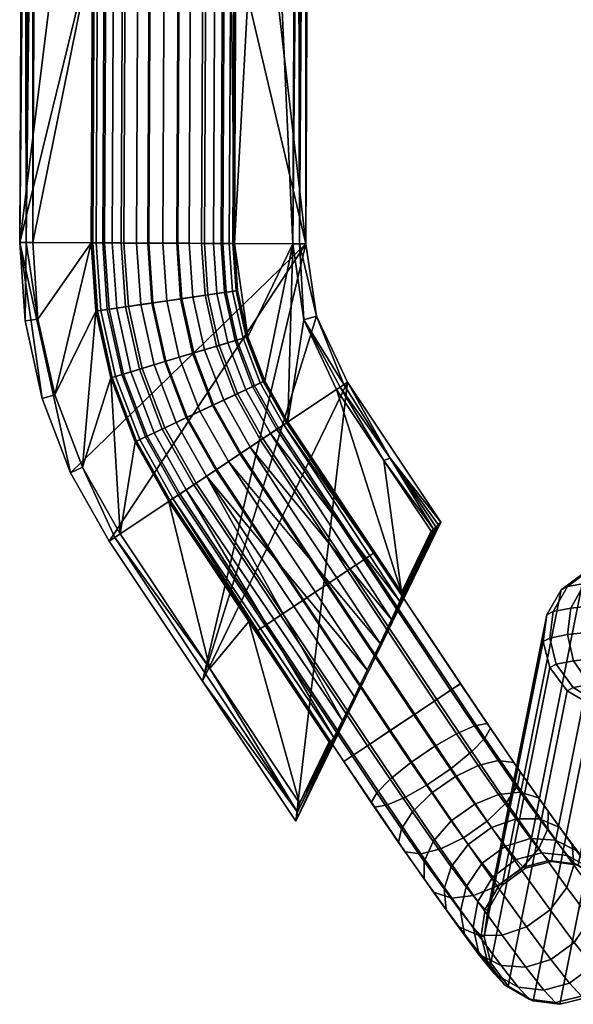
# Model space of a CAD drawing. Header units: millimetres. Extents: x -269 to 269, y -237 to 297.
# Tile 1 of 256: x -269 to -226, y -225 to -150. Entities that reach past the tile are written whole.
import ezdxf

# ---------------------------------------------------------------- set-up
doc = ezdxf.new("R2010")
doc.units = ezdxf.units.MM
doc.layers.add('nozky', color=250, linetype='Continuous')
doc.layers.add('podnoz', color=7, linetype='Continuous')

msp = doc.modelspace()

# ---------------------------------------------------------------- meshes
at = {"layer": 'nozky'}
mesh = msp.add_polyface(dxfattribs=at)
corners = [(-252.667, -121.518, 8.897), (-253.858, -121.414, 7.113), (-253.964, -144.092, 7.111), (-255.642, -121.339, 5.919), (-252.739, -144.097, 8.975), (-252.25, -121.637, 11), (-252.251, -121.831, 14.5), (-252.353, -144.099, 14.872), (-252.252, -122.026, 18), (-255.829, -144.083, 5.886), (-259.855, -121.32, 5.919), (-261.64, -121.378, 7.113), (-261.742, -144.056, 7.111), (-262.831, -121.471, 8.897), (-259.878, -144.064, 5.886), (-257.749, -121.306, 5.5), (-263.25, -121.586, 11), (-262.967, -144.05, 8.975), (-263.251, -121.781, 14.5), (-263.353, -144.049, 11), (-263.353, -144.049, 18), (-263.252, -121.975, 18), (-263.247, -120.975), (-268.958, -166.791), (-268.747, -120.95), (-257.747, -121.001), (-246.747, -121.051), (-246.958, -166.892), (-252.247, -121.026), (-246.958, -166.892), (-246.747, -121.051), (-246.948, -121.25, 3.6), (-247.35, -121.648, 10.8), (-247.458, -166.89, 9), (-247.149, -121.449, 7.2), (-268.15, -121.553, 10.8), (-268.458, -166.793, 9), (-267.951, -121.754, 14.4), (-268.349, -121.352, 7.2), (-268.548, -121.151, 3.6), (-268.747, -120.95), (-268.958, -166.791), (-247.551, -121.847, 14.4), (-250.002, -122.036, 18), (-247.752, -122.047, 18), (-252.251, -121.831, 14.5), (-252.252, -122.026, 18), (-252.25, -121.637, 11), (-247.35, -121.648, 10.8), (-252.667, -121.518, 8.897), (-267.951, -121.754, 14.4), (-263.252, -121.975, 18), (-263.251, -121.781, 14.5), (-267.752, -121.955, 18), (-263.25, -121.586, 11), (-268.15, -121.553, 10.8), (-262.831, -121.471, 8.897), (-268.349, -121.352, 7.2), (-247.149, -121.449, 7.2), (-267.752, -121.955, 18), (-263.353, -144.049, 18), (-263.252, -121.975, 18)]
mesh.append_faces([[corners[k] for k in face] for face in [(0, 1, 2, 2), (1, 3, 2, 2), (4, 5, 0, 0), (6, 7, 8, 8), (4, 7, 5, 5), (7, 6, 5, 5), (9, 2, 3, 3), (10, 11, 12, 12), (13, 12, 11, 11), (10, 14, 15, 15), (16, 17, 13, 13), (18, 19, 16, 16), (20, 18, 21, 21), (9, 3, 15, 15), (22, 23, 24, 24), (23, 22, 25, 25), (26, 27, 28, 28), (27, 25, 28, 28), (29, 30, 31, 31), (32, 33, 34, 34), (35, 36, 37, 37), (36, 38, 39, 39), (40, 41, 39, 39), (42, 43, 44, 44), (45, 46, 43, 43), (47, 42, 48, 48), (42, 47, 45, 45), (47, 48, 49, 49), (43, 42, 45, 45), (50, 51, 52, 52), (51, 50, 53, 53), (50, 52, 54, 54), (50, 54, 55, 55), (56, 55, 54, 54), (55, 56, 57, 57), (49, 48, 58, 58), (59, 60, 61, 61)]])
mesh = msp.add_polyface(dxfattribs=at)
corners = [(-252.206, -170.484, 11), (-252.458, -166.867, 14.5), (-252.458, -166.867, 11), (-252.458, -166.867, 18), (-252.252, -122.026, 18), (-252.353, -144.099, 14.872), (-252.667, -121.518, 8.897), (-253.964, -144.092, 7.111), (-252.739, -144.097, 8.975), (-254.069, -166.859, 7.111), (-252.844, -166.865, 8.975), (-257.853, -144.074, 5.5), (-257.958, -166.841, 5.5), (-255.933, -166.851, 5.886), (-255.829, -144.083, 5.886), (-257.749, -121.306, 5.5), (-259.878, -144.064, 5.886), (-259.982, -166.832, 5.886), (-261.742, -144.056, 7.111), (-261.847, -166.824, 7.111), (-262.831, -121.471, 8.897), (-262.967, -144.05, 8.975), (-263.072, -166.818, 8.975), (-263.353, -144.049, 11), (-263.251, -121.781, 14.5), (-263.458, -166.816, 14.5), (-263.353, -144.049, 18), (-263.458, -166.816, 11), (-263.25, -121.586, 11), (-263.458, -166.816, 18), (-259.855, -121.32, 5.919), (-246.958, -166.892), (-268.958, -166.791), (-257.747, -121.001), (-247.551, -121.847, 14.4), (-247.752, -122.047, 18), (-247.958, -166.887, 18), (-247.458, -166.89, 9), (-247.35, -121.648, 10.8), (-246.958, -166.892), (-246.948, -121.25, 3.6), (-247.149, -121.449, 7.2), (-267.958, -166.796, 18), (-267.752, -121.955, 18), (-267.951, -121.754, 14.4), (-268.458, -166.793, 9), (-268.548, -121.151, 3.6), (-268.958, -166.791), (-268.15, -121.553, 10.8), (-268.349, -121.352, 7.2), (-250.002, -122.036, 18), (-252.252, -122.026, 18), (-252.458, -166.867, 18), (-247.958, -166.887, 18), (-247.752, -122.047, 18), (-263.353, -144.049, 18), (-267.752, -121.955, 18), (-267.958, -166.796, 18), (-263.458, -166.816, 18)]
mesh.append_faces([[corners[k] for k in face] for face in [(0, 1, 2, 2), (3, 4, 5, 5), (6, 7, 8, 8), (7, 9, 10, 8), (8, 2, 1, 5), (11, 12, 13, 14), (15, 16, 11, 11), (14, 15, 11, 11), (14, 13, 9, 7), (10, 2, 8, 8), (3, 5, 1, 1), (16, 17, 12, 11), (17, 16, 18, 19), (20, 21, 18, 18), (21, 22, 19, 18), (23, 24, 25, 25), (26, 25, 24, 24), (23, 27, 22, 21), (28, 23, 21, 21), (23, 25, 27, 27), (26, 29, 25, 25), (30, 18, 16, 16), (31, 32, 33, 33), (34, 35, 36, 36), (34, 37, 38, 38), (37, 34, 36, 36), (37, 39, 40, 41), (42, 43, 44, 44), (42, 44, 45, 45), (45, 46, 47, 47), (48, 49, 45, 45), (50, 51, 52, 52), (53, 50, 52, 52), (50, 53, 54, 54), (55, 56, 57, 57), (58, 55, 57, 57)]])
mesh = msp.add_polyface(dxfattribs=at)
corners = [(-254.752, -175.025, 5.886), (-252.966, -174.489, 7.111), (-253.8, -170.715, 7.111), (-255.646, -170.982, 5.886), (-256.691, -175.607, 5.5), (-257.649, -171.271, 5.5), (-258.63, -176.189, 5.886), (-259.653, -171.561, 5.886), (-260.416, -176.725, 7.111), (-261.498, -171.828, 7.111), (-261.589, -177.078, 8.975), (-262.711, -172.003, 8.975), (-261.959, -177.189, 11), (-263.093, -172.058, 11), (-255.102, -179.754, 5.5), (-253.271, -178.891, 5.886), (-256.934, -180.616, 5.886), (-258.621, -181.41, 7.111), (-259.73, -181.931, 8.975), (-260.079, -182.095, 11), (-255.933, -166.851, 5.886), (-254.069, -166.859, 7.111), (-257.958, -166.841, 5.5), (-259.982, -166.832, 5.886), (-261.847, -166.824, 7.111), (-263.458, -166.816, 11), (-263.072, -166.818, 8.975), (-263.458, -166.816, 14.5), (-263.093, -172.058, 18), (-263.458, -166.816, 18), (-261.959, -177.189, 18), (-260.079, -182.095, 18), (-267.226, -178.77), (-268.541, -172.812), (-268.958, -166.791), (-265.041, -184.468), (-246.958, -166.892), (-262.072, -189.722), (-266.268, -178.483, 18), (-267.551, -172.669, 18), (-268.541, -172.812), (-267.226, -178.77), (-268.458, -166.793, 9), (-267.958, -166.796, 18), (-268.958, -166.791), (-263.458, -166.816, 18), (-267.551, -172.669, 18), (-266.268, -178.483, 18), (-263.093, -172.058, 18), (-264.137, -184.041, 18), (-267.958, -166.796, 18), (-261.24, -189.167, 18), (-260.079, -182.095, 18), (-261.959, -177.189, 18)]
mesh.append_faces([[corners[k] for k in face] for face in [(0, 1, 2, 3), (4, 0, 3, 5), (6, 4, 5, 7), (8, 6, 7, 9), (10, 8, 9, 11), (12, 10, 11, 13), (14, 15, 0, 4), (16, 14, 4, 6), (17, 16, 6, 8), (18, 17, 8, 10), (19, 18, 10, 12), (20, 3, 2, 21), (3, 20, 22, 5), (23, 7, 5, 22), (24, 9, 7, 23), (25, 13, 11, 26), (13, 25, 27, 27), (26, 11, 9, 24), (27, 28, 13, 13), (27, 29, 28, 28), (28, 30, 12, 13), (30, 31, 19, 12), (32, 33, 34, 34), (35, 32, 34, 34), (35, 34, 36, 36), (37, 35, 36, 36), (38, 39, 40, 41), (42, 39, 43, 43), (40, 42, 44, 44), (39, 42, 40, 40), (45, 46, 47, 47), (45, 47, 48, 48), (49, 48, 47, 47), (45, 50, 46, 46), (51, 52, 53, 53), (48, 49, 53, 53)]])
mesh = msp.add_polyface(dxfattribs=at)
corners = [(-251.793, -174.136, 8.975), (-251.423, -174.025, 11), (-252.206, -170.484, 11), (-252.588, -170.54, 8.975), (-252.966, -174.489, 7.111), (-253.8, -170.715, 7.111), (-250.475, -177.576, 8.975), (-250.126, -177.412, 11), (-251.584, -178.098, 7.111), (-253.271, -178.891, 5.886), (-254.752, -175.025, 5.886), (-252.206, -170.484, 18), (-252.458, -166.867, 18), (-252.458, -166.867, 14.5), (-254.069, -166.859, 7.111), (-252.844, -166.865, 8.975), (-252.458, -166.867, 11), (-251.423, -174.025, 18), (-250.126, -177.412, 18), (-248.343, -180.57, 14.5), (-248.665, -180.784, 8.975), (-248.343, -180.57, 11), (-251.235, -182.497, 5.886), (-249.684, -181.463, 7.111), (-255.102, -179.754, 5.5), (-252.92, -183.62, 5.5), (-248.343, -180.57, 18), (-246.156, -172.443), (-254.905, -200.473), (-246.958, -166.892), (-262.072, -189.722), (-247.113, -172.731, 18), (-244.599, -178.073, 18), (-244.322, -177.889, 12), (-247.458, -166.89, 9), (-247.958, -166.887, 18), (-244.045, -177.704, 6), (-246.156, -172.443), (-243.767, -177.519), (-246.958, -166.892), (-240.967, -183.521, 18), (-240.478, -183.354, 9), (-251.423, -174.025, 18), (-247.958, -166.887, 18), (-252.458, -166.867, 18), (-252.206, -170.484, 18), (-250.126, -177.412, 18), (-248.343, -180.57, 18), (-247.113, -172.731, 18), (-244.599, -178.073, 18)]
mesh.append_faces([[corners[k] for k in face] for face in [(0, 1, 2, 3), (4, 0, 3, 5), (6, 7, 1, 0), (8, 6, 0, 4), (9, 8, 4, 10), (11, 12, 13, 13), (14, 5, 3, 15), (15, 3, 2, 16), (2, 1, 17, 11), (13, 2, 11, 11), (1, 7, 18, 17), (19, 18, 7, 7), (6, 20, 21, 7), (9, 22, 23, 8), (24, 25, 22, 9), (8, 23, 20, 6), (18, 19, 26, 26), (7, 21, 19, 19), (27, 28, 29, 29), (28, 30, 29, 29), (31, 32, 33, 33), (31, 34, 35, 35), (36, 31, 33, 33), (37, 36, 38, 38), (39, 34, 37, 37), (37, 34, 31, 31), (36, 37, 31, 31), (32, 40, 33, 33), (40, 41, 33, 33), (36, 41, 38, 38), (33, 41, 36, 36), (42, 43, 44, 44), (42, 44, 45, 45), (43, 42, 46, 46), (47, 43, 46, 46), (47, 48, 43, 43), (48, 47, 49, 49)]])
mesh = msp.add_polyface(dxfattribs=at)
corners = [(-252.92, -183.62, 5.5), (-255.102, -179.754, 5.5), (-256.934, -180.616, 5.886), (-254.604, -184.743, 5.886), (-258.621, -181.41, 7.111), (-256.156, -185.778, 7.111), (-259.73, -181.931, 8.975), (-257.175, -186.457, 8.975), (-260.079, -182.095, 11), (-257.496, -186.671, 11), (-260.079, -182.095, 18), (-257.496, -186.671, 14.5), (-257.496, -186.671, 18), (-243.767, -177.519), (-247.738, -211.224), (-254.905, -200.473), (-246.156, -172.443), (-264.137, -184.041, 18), (-266.268, -178.483, 18), (-267.226, -178.77), (-265.041, -184.468), (-261.24, -189.167, 18), (-261.656, -189.445, 9), (-262.072, -189.722), (-254.35, -199.502, 18), (-247.599, -210.53, 9), (-247.461, -209.837, 18), (-254.905, -200.473), (-247.738, -211.224), (-240.374, -195.732, 6.95), (-249.684, -181.463, 7.111), (-251.235, -182.497, 5.886), (-242.239, -199.641, 5.5), (-244.139, -203.492, 6.946), (-245.093, -205.275, 11), (-244.818, -204.81, 8.738), (-241.247, -197.581, 5.864), (-251.339, -195.906, 18), (-243.236, -201.679, 5.861), (-245.182, -205.142, 18), (-264.137, -184.041, 18), (-261.24, -189.167, 18), (-261.959, -177.189, 18), (-257.496, -186.671, 18), (-260.079, -182.095, 18), (-254.35, -199.502, 18), (-247.461, -209.837, 18), (-245.182, -205.142, 18), (-251.339, -195.906, 18)]
mesh.append_faces([[corners[k] for k in face] for face in [(0, 1, 2, 3), (4, 5, 3, 2), (6, 7, 5, 4), (8, 9, 7, 6), (10, 11, 8, 8), (11, 9, 8, 8), (10, 12, 11, 11), (13, 14, 15, 15), (16, 13, 15, 15), (17, 18, 19, 20), (21, 17, 22, 22), (17, 20, 23, 22), (24, 21, 22, 22), (24, 25, 26, 26), (25, 24, 22, 22), (25, 22, 23, 27), (27, 28, 25, 25), (29, 30, 31, 31), (32, 0, 3, 3), (33, 3, 5, 5), (34, 7, 9, 9), (34, 9, 11, 11), (7, 35, 5, 5), (0, 36, 31, 31), (37, 11, 12, 12), (33, 38, 3, 3), (35, 33, 5, 5), (39, 34, 11, 11), (39, 11, 37, 37), (7, 34, 35, 35), (40, 41, 42, 42), (41, 43, 44, 44), (45, 43, 41, 41), (46, 47, 48, 48), (45, 46, 48, 48), (45, 48, 43, 43)]])
mesh = msp.add_polyface(dxfattribs=at)
corners = [(-247.738, -211.224), (-243.767, -177.519), (-236.6, -188.269), (-239.613, -193.665, 18), (-248.343, -180.57, 18), (-248.343, -180.57, 14.5), (-239.524, -193.798, 11), (-248.343, -180.57, 11), (-239.743, -194.351, 8.734), (-248.665, -180.784, 8.975), (-249.684, -181.463, 7.111), (-240.374, -195.732, 6.95), (-242.239, -199.641, 5.5), (-254.604, -184.743, 5.886), (-243.236, -201.679, 5.861), (-241.247, -197.581, 5.864), (-252.92, -183.62, 5.5), (-251.235, -182.497, 5.886), (-240.967, -183.521, 18), (-237.335, -188.969, 18), (-237.151, -188.794, 13.5), (-240.478, -183.354, 9), (-236.784, -188.444, 4.5), (-236.6, -188.269), (-236.968, -188.619, 9), (-243.767, -177.519), (-239.613, -193.665, 18), (-240.967, -183.521, 18), (-244.599, -178.073, 18), (-237.335, -188.969, 18), (-248.343, -180.57, 18), (-247.599, -210.53, 9), (-247.738, -211.224), (-244.139, -203.492, 6.946), (-243.236, -201.679, 5.861), (-242.239, -199.641, 5.5), (-236.6, -188.269), (-245.093, -205.275, 11), (-247.461, -209.837, 18), (-245.182, -205.142, 18), (-244.818, -204.81, 8.738), (-236.784, -188.444, 4.5), (-240.374, -195.732, 6.95), (-241.247, -197.581, 5.864), (-239.743, -194.351, 8.734), (-236.968, -188.619, 9), (-237.151, -188.794, 13.5), (-239.613, -193.665, 18), (-239.524, -193.798, 11), (-237.335, -188.969, 18)]
mesh.append_faces([[corners[k] for k in face] for face in [(0, 1, 2, 2), (3, 4, 5, 5), (6, 5, 7, 7), (8, 9, 10, 10), (9, 6, 7, 7), (8, 10, 11, 11), (6, 9, 8, 8), (12, 13, 14, 14), (15, 16, 12, 12), (11, 17, 15, 15), (3, 5, 6, 6), (18, 19, 20, 20), (21, 18, 20, 20), (21, 22, 23, 23), (21, 24, 22, 22), (23, 25, 21, 21), (20, 24, 21, 21), (26, 27, 28, 28), (27, 26, 29, 29), (28, 30, 26, 26), (31, 32, 33, 33), (34, 33, 32, 32), (32, 35, 34, 34), (35, 32, 36, 36), (37, 38, 31, 31), (38, 37, 39, 39), (31, 40, 37, 37), (40, 31, 33, 33), (41, 42, 43, 43), (44, 42, 41, 41), (36, 41, 43, 43), (45, 44, 41, 41), (36, 43, 35, 35), (46, 47, 48, 48), (49, 47, 46, 46), (45, 46, 48, 48), (45, 48, 44, 44)]])
at = {"layer": 'podnoz'}
mesh = msp.add_polyface(dxfattribs=at)
corners = [(-252.311, -170.5, 9.927), (-253.076, -170.61, 8.017), (-253.337, -166.863, 8.017), (-252.564, -166.866, 9.927), (-252.328, -170.502, 12.158), (-252.581, -166.866, 12.158), (-251.484, 236.279, 8.017), (-250.71, 236.275, 9.927), (-253.483, -166.862, 14.198), (-250.728, 236.275, 12.158), (-251.63, 236.279, 14.198), (-256.885, -166.846, 16.394), (-254.975, -166.855, 15.621), (-253.121, 236.286, 15.621), (-255.031, 236.295, 16.394), (-261.156, -166.827, 15.475), (-259.116, -166.836, 16.377), (-257.262, 236.305, 16.377), (-259.302, 236.314, 15.475), (-263.352, -166.817, 12.073), (-262.579, -166.82, 13.983), (-260.725, 236.321, 13.983), (-261.499, 236.325, 12.073), (-262.432, -166.821, 7.802), (-263.335, -166.817, 9.842), (-261.481, 236.324, 9.842), (-260.579, 236.32, 7.802), (-259.031, -166.837, 5.606), (-260.941, -166.828, 6.379), (-259.088, 236.313, 6.379), (-257.177, 236.305, 5.606), (-254.76, -166.856, 6.525), (-256.8, -166.847, 5.623), (-254.947, 236.294, 5.623), (-252.906, 236.285, 6.525), (-230.5, 200.919, 424.799), (-232.371, 201.604, 419.426), (-230.212, 201.492, 418.876), (-228.473, 200.856, 423.87), (-225.615, 200.227, 428.801), (-226.685, 201.585, 423.15), (-224.017, 200.998, 427.751), (-227.425, 200.243, 430.104), (-229.028, 201.138, 431.371), (-232.295, 201.857, 425.734), (-220.502, 200.488, 431.752), (-222.722, 202.414, 427.001), (-219.411, 201.934, 430.769), (-221.847, 199.68, 433.089), (-223.371, 199.655, 434.717), (-224.722, 200.513, 436.271), (-216.266, 200.075, 434.995), (-215.421, 201.544, 433.823), (-217.307, 199.237, 436.564), (-218.488, 199.178, 438.456), (-219.533, 200.007, 440.243), (-220.228, 201.445, 441.546), (-225.62, 201.971, 437.419), (-211.476, 199.773, 437.361), (-210.91, 201.26, 436.052), (-212.174, 198.914, 439.1), (-212.966, 198.83, 441.184), (-213.666, 199.637, 443.142), (-214.132, 201.061, 444.558), (-206.69, 199.604, 438.69), (-206.402, 201.101, 437.303), (-207.045, 198.732, 440.523), (-207.447, 198.635, 442.715), (-207.803, 199.43, 444.769), (-208.04, 200.845, 446.248), (-201.74, 199.546, 439.138), (-201.74, 198.671, 441.004), (-201.74, 198.569, 443.232), (-201.74, 199.36, 445.318), (-201.74, 201.047, 437.725), (-201.74, 200.773, 446.819), (-170, 199.546, 439.138), (-170, 198.671, 441.004), (-170, 198.569, 443.232), (-170, 199.36, 445.318), (-170, 201.047, 437.725), (-170, 200.773, 446.819)]
mesh.append_faces([[corners[k] for k in face] for face in [(0, 1, 2, 3), (4, 0, 3, 5), (3, 2, 6, 7), (8, 5, 9, 10), (5, 3, 7, 9), (11, 12, 13, 14), (15, 16, 17, 18), (16, 11, 14, 17), (12, 8, 10, 13), (19, 20, 21, 22), (23, 24, 25, 26), (24, 19, 22, 25), (27, 28, 29, 30), (31, 32, 33, 34), (2, 31, 34, 6), (32, 27, 30, 33), (28, 23, 26, 29), (20, 15, 18, 21), (35, 36, 37, 38), (39, 38, 40, 41), (42, 35, 38, 39), (43, 44, 35, 42), (45, 41, 46, 47), (48, 39, 41, 45), (49, 42, 39, 48), (50, 43, 42, 49), (51, 45, 47, 52), (53, 48, 45, 51), (54, 49, 48, 53), (55, 50, 49, 54), (56, 57, 50, 55), (58, 51, 52, 59), (60, 53, 51, 58), (61, 54, 53, 60), (62, 55, 54, 61), (63, 56, 55, 62), (64, 58, 59, 65), (66, 60, 58, 64), (67, 61, 60, 66), (68, 62, 61, 67), (69, 63, 62, 68), (66, 64, 70, 71), (68, 67, 72, 73), (67, 66, 71, 72), (64, 65, 74, 70), (69, 68, 73, 75), (71, 70, 76, 77), (73, 72, 78, 79), (72, 71, 77, 78), (70, 74, 80, 76), (75, 73, 79, 81)]])
mesh = msp.add_polyface(dxfattribs=at)
corners = [(-253.834, -174.749, 15.621), (-252.403, -178.483, 15.621), (-251.054, -177.848, 14.198), (-252.405, -174.32, 14.198), (-255.663, -175.298, 16.394), (-254.132, -179.297, 16.394), (-257.8, -175.94, 16.377), (-256.15, -180.247, 16.377), (-259.754, -176.527, 15.475), (-257.996, -181.115, 15.475), (-261.116, -176.936, 13.983), (-259.283, -181.721, 13.983), (-261.857, -177.158, 12.073), (-259.983, -182.05, 12.073), (-261.84, -177.153, 9.842), (-259.967, -182.043, 9.842), (-260.976, -176.894, 7.802), (-259.151, -181.659, 7.802), (-259.548, -176.465, 6.379), (-257.802, -181.024, 6.379), (-257.718, -175.915, 5.606), (-256.073, -180.21, 5.606), (-255.582, -175.274, 5.623), (-254.055, -179.26, 5.623), (-253.628, -174.687, 6.525), (-252.209, -178.392, 6.525), (-252.265, -174.278, 8.017), (-250.922, -177.786, 8.017), (-252.311, -170.5, 9.927), (-251.524, -174.056, 9.927), (-253.076, -170.61, 8.017), (-253.221, -170.631, 14.198), (-251.541, -174.061, 12.158), (-252.328, -170.502, 12.158), (-254.697, -170.844, 15.621), (-256.588, -171.118, 16.394), (-258.795, -171.437, 16.377), (-260.815, -171.729, 15.475), (-262.223, -171.932, 13.983), (-262.988, -172.043, 12.073), (-262.971, -172.04, 9.842), (-262.078, -171.911, 7.802), (-260.602, -171.698, 6.379), (-258.711, -171.425, 5.606), (-256.503, -171.106, 5.623), (-254.484, -170.814, 6.525), (-255.581, -185.394, 15.475), (-253.883, -184.263, 16.377), (-252.027, -183.025, 16.394), (-256.764, -186.183, 13.983), (-257.393, -186.603, 9.842), (-257.408, -186.613, 12.073), (-255.402, -185.275, 6.379), (-256.643, -186.102, 7.802), (-251.956, -182.978, 5.623), (-253.812, -184.216, 5.606), (-252.581, -166.866, 12.158), (-253.483, -166.862, 14.198), (-254.975, -166.855, 15.621), (-256.885, -166.846, 16.394), (-259.116, -166.836, 16.377), (-261.156, -166.827, 15.475), (-262.579, -166.82, 13.983), (-263.352, -166.817, 12.073), (-263.335, -166.817, 9.842), (-262.432, -166.821, 7.802), (-260.941, -166.828, 6.379), (-259.031, -166.837, 5.606), (-256.8, -166.847, 5.623), (-254.76, -166.856, 6.525), (-253.337, -166.863, 8.017)]
mesh.append_faces([[corners[k] for k in face] for face in [(0, 1, 2, 3), (4, 5, 1, 0), (6, 7, 5, 4), (8, 9, 7, 6), (10, 11, 9, 8), (12, 13, 11, 10), (14, 15, 13, 12), (16, 17, 15, 14), (18, 19, 17, 16), (20, 21, 19, 18), (22, 23, 21, 20), (24, 25, 23, 22), (26, 27, 25, 24), (28, 29, 26, 30), (31, 3, 32, 33), (34, 0, 3, 31), (35, 4, 0, 34), (36, 6, 4, 35), (37, 8, 6, 36), (38, 10, 8, 37), (39, 12, 10, 38), (40, 14, 12, 39), (41, 16, 14, 40), (42, 18, 16, 41), (43, 20, 18, 42), (44, 22, 20, 43), (45, 24, 22, 44), (30, 26, 24, 45), (46, 47, 7, 9), (47, 48, 5, 7), (49, 46, 9, 11), (50, 51, 13, 15), (52, 53, 17, 19), (53, 50, 15, 17), (54, 55, 21, 23), (55, 52, 19, 21), (51, 49, 11, 13), (31, 33, 56, 57), (35, 34, 58, 59), (37, 36, 60, 61), (36, 35, 59, 60), (34, 31, 57, 58), (38, 37, 61, 62), (40, 39, 63, 64), (42, 41, 65, 66), (41, 40, 64, 65), (44, 43, 67, 68), (30, 45, 69, 70), (45, 44, 68, 69), (43, 42, 66, 67), (39, 38, 62, 63)]])
mesh = msp.add_polyface(dxfattribs=at)
corners = [(-113.535, -181.729, 319.45), (-141.656, -184.838, 319.45), (-141.703, -184.455, 321.474), (-113.572, -181.345, 321.474), (-113.415, -182.948, 317.585), (-141.506, -186.054, 317.585), (-113.535, -181.729, 323.499), (-141.656, -184.838, 323.499), (-141.506, -186.054, 325.364), (-113.415, -182.948, 325.364), (-85.211, -179.296, 319.45), (-85.239, -178.911, 321.474), (-85.121, -180.518, 317.585), (-84.984, -182.377, 316.361), (-113.233, -184.804, 316.361), (-85.121, -180.518, 325.364), (-113.233, -184.804, 326.588), (-84.984, -182.377, 326.588), (-85.211, -179.296, 323.499), (-56.836, -177.557, 319.45), (-56.855, -177.172, 321.474), (-56.776, -178.781, 317.585), (-56.684, -180.643, 316.361), (-56.585, -182.665, 315.974), (-84.835, -184.396, 315.974), (-56.684, -180.643, 326.588), (-84.835, -184.396, 326.974), (-56.585, -182.665, 326.974), (-56.776, -178.781, 325.364), (-56.836, -177.557, 323.499), (-28.426, -176.513, 319.45), (-28.436, -176.127, 321.474), (-28.396, -177.738, 317.585), (-28.351, -179.602, 316.361), (-28.301, -181.625, 315.974), (-28.252, -183.649, 316.361), (-56.486, -184.687, 316.361), (-28.301, -181.625, 326.974), (-56.486, -184.687, 326.588), (-28.252, -183.649, 326.588), (-28.351, -179.602, 326.588), (-28.396, -177.738, 325.364), (-28.426, -176.513, 323.499), (0, -176.165, 319.45), (0, -175.779, 321.474), (0, -177.39, 317.585), (0, -179.254, 316.361), (0, -181.279, 315.974), (0, -183.303, 316.361), (0, -185.168, 317.585), (-28.206, -185.513, 317.585), (0, -183.303, 326.588), (-28.206, -185.513, 325.364), (0, -185.168, 325.364), (0, -181.279, 326.974), (0, -179.254, 326.588), (0, -177.39, 325.364), (0, -176.165, 323.499), (-251.524, -174.056, 9.927), (-250.222, -177.457, 9.927), (-250.922, -177.786, 8.017), (-252.265, -174.278, 8.017), (-251.541, -174.061, 12.158), (-250.238, -177.464, 12.158), (-252.405, -174.32, 14.198), (-251.054, -177.848, 14.198), (-252.328, -170.502, 12.158), (-252.311, -170.5, 9.927), (-248.431, -180.628, 9.927), (-249.075, -181.057, 8.017), (-249.197, -181.138, 14.198), (-248.446, -180.638, 12.158), (-252.027, -183.025, 16.394), (-250.438, -181.966, 15.621), (-252.403, -178.483, 15.621), (-254.132, -179.297, 16.394), (-250.259, -181.846, 6.525), (-252.209, -178.392, 6.525), (-251.956, -182.978, 5.623), (-254.055, -179.26, 5.623)]
mesh.append_faces([[corners[k] for k in face] for face in [(0, 1, 2, 3), (4, 5, 1, 0), (6, 7, 8, 9), (3, 2, 7, 6), (10, 0, 3, 11), (12, 4, 0, 10), (13, 14, 4, 12), (15, 9, 16, 17), (18, 6, 9, 15), (11, 3, 6, 18), (19, 10, 11, 20), (21, 12, 10, 19), (22, 13, 12, 21), (23, 24, 13, 22), (25, 17, 26, 27), (28, 15, 17, 25), (29, 18, 15, 28), (20, 11, 18, 29), (30, 19, 20, 31), (32, 21, 19, 30), (33, 22, 21, 32), (34, 23, 22, 33), (35, 36, 23, 34), (37, 27, 38, 39), (40, 25, 27, 37), (41, 28, 25, 40), (42, 29, 28, 41), (31, 20, 29, 42), (43, 30, 31, 44), (45, 32, 30, 43), (46, 33, 32, 45), (47, 34, 33, 46), (48, 35, 34, 47), (49, 50, 35, 48), (51, 39, 52, 53), (54, 37, 39, 51), (55, 40, 37, 54), (56, 41, 40, 55), (57, 42, 41, 56), (44, 31, 42, 57), (58, 59, 60, 61), (62, 63, 59, 58), (64, 65, 63, 62), (66, 62, 58, 67), (68, 69, 60, 59), (70, 71, 63, 65), (71, 68, 59, 63), (72, 73, 74, 75), (73, 70, 65, 74), (69, 76, 77, 60), (76, 78, 79, 77)]])
mesh = msp.add_polyface(dxfattribs=at)
corners = [(-237.29, -209.065, 17.551), (-235.793, -211.203, 18.992), (-233.972, -209.915, 18.99), (-235.458, -207.792, 17.56), (-237.056, -205.46, 16.683), (-233.716, -206.957, 16.842), (-235.39, -204.514, 15.923), (-238.9, -206.715, 16.667), (-240.489, -208.009, 15.785), (-238.771, -210.516, 16.728), (-232.766, -204.096, 10.34), (-233.195, -204.844, 8.468), (-235.715, -201.098, 8.017), (-235.071, -200.668, 9.927), (-233.999, -203.911, 14.527), (-233.027, -203.739, 12.527), (-235.086, -200.678, 12.158), (-235.837, -201.179, 14.198), (-237.077, -202.006, 15.621), (-238.667, -203.065, 16.394), (-240.523, -204.303, 16.377), (-242.221, -205.435, 15.475), (-241.501, -209.052, 14.324), (-243.404, -206.224, 13.983), (-241.67, -210.157, 10.265), (-241.931, -209.801, 12.452), (-244.048, -206.653, 12.073), (-244.033, -206.643, 9.842), (-239.306, -209.382, 6.869), (-240.698, -209.986, 8.265), (-243.283, -206.143, 7.802), (-242.042, -205.315, 6.379), (-235.796, -207.181, 6.125), (-237.64, -208.437, 6.109), (-240.452, -204.256, 5.606), (-238.596, -203.018, 5.623), (-234.208, -205.887, 7.007), (-236.899, -201.887, 6.525), (-242.395, -191.077, 8.017), (-241.751, -190.648, 9.927), (-241.766, -190.658, 12.158), (-242.517, -191.158, 14.198), (-243.758, -191.986, 15.621), (-245.347, -193.045, 16.394), (-249.075, -181.057, 8.017), (-248.431, -180.628, 9.927), (-248.446, -180.638, 12.158), (-249.197, -181.138, 14.198), (-250.438, -181.966, 15.621), (-252.027, -183.025, 16.394), (-247.203, -194.283, 16.377), (-248.901, -195.415, 15.475), (-250.084, -196.204, 13.983), (-250.728, -196.633, 12.073), (-250.713, -196.623, 9.842), (-249.963, -196.123, 7.802), (-248.722, -195.295, 6.379), (-253.883, -184.263, 16.377), (-255.581, -185.394, 15.475), (-247.132, -194.236, 5.606), (-245.276, -192.998, 5.623), (-243.579, -191.866, 6.525), (-256.764, -186.183, 13.983), (-257.408, -186.613, 12.073), (-257.393, -186.603, 9.842), (-256.643, -186.102, 7.802), (-255.402, -185.275, 6.379), (-253.812, -184.216, 5.606), (-251.956, -182.978, 5.623), (-250.259, -181.846, 6.525)]
mesh.append_faces([[corners[k] for k in face] for face in [(0, 1, 2, 3), (4, 3, 5, 6), (7, 0, 3, 4), (8, 9, 0, 7), (10, 11, 12, 13), (14, 15, 16, 17), (4, 6, 18, 19), (8, 7, 20, 21), (7, 4, 19, 20), (6, 14, 17, 18), (22, 8, 21, 23), (24, 25, 26, 27), (28, 29, 30, 31), (29, 24, 27, 30), (32, 33, 34, 35), (11, 36, 37, 12), (36, 32, 35, 37), (33, 28, 31, 34), (23, 26, 25, 22), (13, 12, 38, 39), (16, 13, 39, 40), (18, 17, 41, 42), (19, 18, 42, 43), (17, 16, 40, 41), (39, 38, 44, 45), (40, 39, 45, 46), (42, 41, 47, 48), (43, 42, 48, 49), (41, 40, 46, 47), (43, 50, 20, 19), (21, 20, 50, 51), (23, 21, 51, 52), (27, 26, 53, 54), (30, 27, 54, 55), (26, 23, 52, 53), (31, 30, 55, 56), (51, 50, 57, 58), (34, 31, 56, 59), (35, 34, 59, 60), (12, 37, 61, 38), (37, 35, 60, 61), (50, 43, 49, 57), (53, 52, 62, 63), (54, 53, 63, 64), (52, 51, 58, 62), (56, 55, 65, 66), (59, 56, 66, 67), (61, 60, 68, 69), (38, 61, 69, 44), (60, 59, 67, 68), (64, 65, 55, 54)]])
mesh = msp.add_polyface(dxfattribs=at)
corners = [(-224.203, -194.615, 442.91), (-220.959, -194.391, 446.84), (-220.174, -192.508, 445.937), (-223.275, -192.722, 442.181), (-224.428, -196.646, 443.176), (-221.149, -196.42, 447.148), (-224.011, -198.658, 443.013), (-220.796, -198.436, 446.906), (-222.906, -200.489, 442.378), (-219.862, -200.279, 446.065), (-223.899, -191.679, 437.132), (-221.784, -191.452, 441.113), (-220.122, -191.015, 439.976), (-222.047, -191.222, 436.352), (-225.559, -192.968, 437.881), (-226.593, -194.872, 438.411), (-226.844, -196.906, 438.628), (-226.38, -198.913, 438.554), (-225.148, -200.73, 438.157), (-223.359, -201.886, 437.495), (-221.3, -201.665, 441.372), (-221.466, -202.2, 436.743), (-219.6, -201.999, 440.255), (-223.14, -191.429, 432.721), (-220.154, -191.535, 435.6), (-221.137, -191.722, 432.334), (-225.1, -191.907, 433.144), (-226.857, -193.214, 433.573), (-227.951, -195.129, 433.903), (-228.216, -197.166, 434.072), (-227.725, -199.168, 434.087), (-226.422, -200.971, 433.928), (-224.529, -202.108, 433.611), (-222.526, -202.401, 433.224), (-223.539, -191.644, 428.951), (-225.538, -192.143, 429.002), (-227.329, -193.469, 429.098), (-228.446, -195.396, 429.221), (-221.496, -191.915, 428.943), (-228.716, -197.436, 429.34), (-228.215, -199.432, 429.449), (-226.886, -201.222, 429.536), (-224.955, -202.338, 429.577), (-222.912, -202.609, 429.569), (-220.566, -201.923, 432.801), (-220.913, -202.11, 429.518), (-219.564, -193.031, 428.984), (-224.102, -215.717, 31.529), (-226.033, -214.601, 31.487), (-218.236, -194.821, 429.072), (-222.773, -217.507, 31.616), (-228.076, -214.33, 31.495), (-230.075, -214.829, 31.546), (-231.867, -216.155, 31.642), (-232.983, -218.082, 31.765), (-233.253, -220.122, 31.885), (-232.752, -222.118, 31.993), (-230.479, -207.433, 11.596), (-228.351, -210.472, 13.643), (-228.37, -211.814, 12.078), (-230.695, -208.492, 9.841), (-230.984, -206.72, 13.648), (-229.084, -209.434, 15.477), (-232.176, -206.571, 15.528), (-230.48, -208.994, 17.16), (-233.716, -206.957, 16.842), (-232.159, -209.182, 18.34), (-235.458, -207.792, 17.56), (-233.972, -209.915, 18.99), (-232.766, -204.096, 10.34), (-233.195, -204.844, 8.468), (-233.027, -203.739, 12.527), (-233.999, -203.911, 14.527), (-235.39, -204.514, 15.923), (-234.208, -205.887, 7.007), (-231.537, -209.784, 8.473), (-233.018, -211.235, 7.65), (-235.796, -207.181, 6.125), (-235.071, -200.668, 9.927), (-235.086, -200.678, 12.158)]
mesh.append_faces([[corners[k] for k in face] for face in [(0, 1, 2, 3), (4, 5, 1, 0), (6, 7, 5, 4), (8, 9, 7, 6), (10, 11, 12, 13), (14, 3, 11, 10), (15, 0, 3, 14), (16, 4, 0, 15), (17, 6, 4, 16), (18, 8, 6, 17), (19, 20, 8, 18), (21, 22, 20, 19), (23, 13, 24, 25), (26, 10, 13, 23), (27, 14, 10, 26), (28, 15, 14, 27), (29, 16, 15, 28), (30, 17, 16, 29), (31, 18, 17, 30), (32, 19, 18, 31), (33, 21, 19, 32), (26, 23, 34, 35), (28, 27, 36, 37), (27, 26, 35, 36), (23, 25, 38, 34), (29, 28, 37, 39), (31, 30, 40, 41), (33, 32, 42, 43), (32, 31, 41, 42), (44, 33, 43, 45), (30, 29, 39, 40), (38, 46, 47, 48), (46, 49, 50, 47), (35, 34, 51, 52), (37, 36, 53, 54), (36, 35, 52, 53), (34, 38, 48, 51), (40, 39, 55, 56), (39, 37, 54, 55), (57, 58, 59, 60), (61, 62, 58, 57), (63, 64, 62, 61), (65, 66, 64, 63), (67, 68, 66, 65), (69, 57, 60, 70), (71, 61, 57, 69), (72, 63, 61, 71), (73, 65, 63, 72), (74, 75, 76, 77), (70, 60, 75, 74), (71, 69, 78, 79)]])
mesh = msp.add_polyface(dxfattribs=at)
corners = [(-224.955, -202.338, 429.577), (-226.886, -201.222, 429.536), (-231.423, -223.908, 32.08), (-229.492, -225.024, 32.121), (-228.215, -199.432, 429.449), (-232.752, -222.118, 31.993), (-220.913, -202.11, 429.518), (-222.912, -202.609, 429.569), (-227.449, -225.295, 32.114), (-225.45, -224.796, 32.062), (-219.121, -200.785, 429.422), (-223.658, -223.47, 31.966), (-223.794, -216.586, 23.384), (-223.049, -217.399, 27.475), (-222.574, -219.385, 27.198), (-223.388, -218.496, 22.727), (-225.014, -214.895, 24.177), (-224.349, -215.621, 27.831), (-226.847, -213.867, 24.925), (-226.253, -214.515, 28.186), (-228.823, -213.656, 25.47), (-228.278, -214.251, 28.464), (-230.788, -214.186, 25.796), (-230.268, -214.754, 28.654), (-228.661, -224.202, 22.347), (-227.777, -225.167, 27.201), (-229.802, -224.903, 27.479), (-230.637, -223.991, 22.892), (-226.696, -223.673, 22.021), (-225.788, -224.665, 27.012), (-224.899, -222.352, 21.968), (-223.994, -223.339, 26.937), (-223.734, -220.468, 22.235), (-222.865, -221.417, 27.01), (-224.975, -215.096, 19.598), (-224.679, -216.868, 18.588), (-226.068, -213.564, 20.795), (-227.788, -212.679, 21.907), (-229.688, -212.566, 22.699), (-231.613, -213.145, 23.151), (-230.062, -222.434, 17.854), (-231.961, -222.32, 18.646), (-228.136, -221.855, 17.403), (-226.333, -220.542, 17.37), (-225.112, -218.728, 17.815), (-226.507, -213.039, 16.335), (-226.354, -214.619, 15.021), (-227.437, -211.726, 17.881), (-229.01, -211.039, 19.306), (-230.809, -211.06, 20.31), (-230.006, -219.346, 13.422), (-231.88, -219.993, 13.982), (-228.195, -218.043, 13.406), (-226.902, -216.327, 14.005), (-228.351, -210.472, 13.643), (-228.37, -211.814, 12.078), (-229.084, -209.434, 15.477), (-230.48, -208.994, 17.16), (-230.434, -214.926, 10.137), (-232.255, -216.215, 10.138), (-229.054, -213.331, 10.863), (-230.695, -208.492, 9.841), (-231.537, -209.784, 8.473), (-222.773, -217.507, 31.616), (-222.272, -219.503, 31.724), (-226.033, -214.601, 31.487), (-224.102, -215.717, 31.529), (-230.075, -214.829, 31.546), (-228.076, -214.33, 31.495), (-231.707, -223.797, 27.834), (-222.542, -221.543, 31.843)]
mesh.append_faces([[corners[k] for k in face] for face in [(0, 1, 2, 3), (1, 4, 5, 2), (6, 7, 8, 9), (10, 6, 9, 11), (7, 0, 3, 8), (12, 13, 14, 15), (16, 17, 13, 12), (18, 19, 17, 16), (20, 21, 19, 18), (22, 23, 21, 20), (24, 25, 26, 27), (28, 29, 25, 24), (30, 31, 29, 28), (32, 33, 31, 30), (15, 14, 33, 32), (34, 12, 15, 35), (36, 16, 12, 34), (37, 18, 16, 36), (38, 20, 18, 37), (39, 22, 20, 38), (40, 24, 27, 41), (42, 28, 24, 40), (43, 30, 28, 42), (44, 32, 30, 43), (35, 15, 32, 44), (45, 34, 35, 46), (47, 36, 34, 45), (48, 37, 36, 47), (49, 38, 37, 48), (50, 42, 40, 51), (52, 43, 42, 50), (53, 44, 43, 52), (46, 35, 44, 53), (54, 45, 46, 55), (56, 47, 45, 54), (57, 48, 47, 56), (58, 52, 50, 59), (60, 53, 52, 58), (55, 46, 53, 60), (61, 55, 60, 62), (63, 64, 14, 13), (65, 66, 17, 19), (66, 63, 13, 17), (67, 68, 21, 23), (68, 65, 19, 21), (8, 3, 26, 25), (3, 2, 69, 26), (11, 9, 29, 31), (64, 70, 33, 14), (70, 11, 31, 33), (9, 8, 25, 29)]])
mesh = msp.add_polyface(dxfattribs=at)
corners = [(-232.585, -215.506, 25.849), (-232.061, -216.079, 28.728), (-230.268, -214.754, 28.654), (-230.788, -214.186, 25.796), (-233.75, -217.39, 25.582), (-233.191, -218.001, 28.655), (-234.096, -219.362, 25.091), (-233.482, -220.033, 28.467), (-233.69, -221.272, 24.433), (-233.006, -222.019, 28.19), (-232.47, -222.964, 23.64), (-231.707, -223.797, 27.834), (-230.637, -223.991, 22.892), (-229.802, -224.903, 27.479), (-233.416, -214.458, 23.184), (-231.613, -213.145, 23.151), (-234.637, -216.271, 22.739), (-235.071, -218.132, 21.965), (-234.775, -219.904, 20.955), (-233.681, -221.436, 19.758), (-231.961, -222.32, 18.646), (-232.684, -211.708, 20.871), (-229.688, -212.566, 22.699), (-230.809, -211.06, 20.31), (-234.495, -213.01, 20.887), (-235.788, -214.726, 20.287), (-236.336, -216.434, 19.272), (-236.182, -218.014, 17.958), (-235.253, -219.327, 16.412), (-233.68, -220.014, 14.987), (-231.88, -219.993, 13.982), (-230.062, -222.434, 17.854), (-232.159, -209.182, 18.34), (-229.01, -211.039, 19.306), (-230.48, -208.994, 17.16), (-233.972, -209.915, 18.99), (-235.793, -211.203, 18.992), (-237.173, -212.798, 18.266), (-237.858, -214.316, 17.05), (-237.876, -215.657, 15.486), (-237.143, -216.695, 13.652), (-235.748, -217.136, 11.968), (-234.068, -216.948, 10.788), (-232.255, -216.215, 10.138), (-230.006, -219.346, 13.422), (-238.771, -210.516, 16.728), (-237.29, -209.065, 17.551), (-239.614, -211.807, 15.361), (-239.83, -212.866, 13.606), (-239.324, -213.579, 11.553), (-238.133, -213.729, 9.673), (-236.592, -213.343, 8.359), (-234.85, -212.508, 7.641), (-233.018, -211.235, 7.65), (-230.434, -214.926, 10.137), (-231.537, -209.784, 8.473), (-229.054, -213.331, 10.863), (-241.501, -209.052, 14.324), (-240.489, -208.009, 15.785), (-241.931, -209.801, 12.452), (-241.67, -210.157, 10.265), (-240.698, -209.986, 8.265), (-239.306, -209.382, 6.869), (-237.64, -208.437, 6.109), (-235.796, -207.181, 6.125), (-232.983, -218.082, 31.765), (-231.867, -216.155, 31.642), (-230.075, -214.829, 31.546), (-233.253, -220.122, 31.885), (-231.423, -223.908, 32.08), (-232.752, -222.118, 31.993)]
mesh.append_faces([[corners[k] for k in face] for face in [(0, 1, 2, 3), (4, 5, 1, 0), (6, 7, 5, 4), (8, 9, 7, 6), (10, 11, 9, 8), (12, 13, 11, 10), (14, 0, 3, 15), (16, 4, 0, 14), (17, 6, 4, 16), (18, 8, 6, 17), (19, 10, 8, 18), (20, 12, 10, 19), (21, 15, 22, 23), (24, 14, 15, 21), (25, 16, 14, 24), (26, 17, 16, 25), (27, 18, 17, 26), (28, 19, 18, 27), (29, 20, 19, 28), (30, 31, 20, 29), (32, 23, 33, 34), (35, 21, 23, 32), (36, 24, 21, 35), (37, 25, 24, 36), (38, 26, 25, 37), (39, 27, 26, 38), (40, 28, 27, 39), (41, 29, 28, 40), (42, 30, 29, 41), (43, 44, 30, 42), (45, 37, 36, 46), (47, 38, 37, 45), (48, 39, 38, 47), (49, 40, 39, 48), (50, 41, 40, 49), (51, 42, 41, 50), (52, 43, 42, 51), (53, 54, 43, 52), (55, 56, 54, 53), (57, 47, 45, 58), (59, 48, 47, 57), (60, 49, 48, 59), (61, 50, 49, 60), (62, 51, 50, 61), (63, 52, 51, 62), (64, 53, 52, 63), (65, 66, 1, 5), (66, 67, 2, 1), (68, 65, 5, 7), (69, 70, 9, 11), (7, 9, 70, 68)]])

doc.saveas('drawing.dxf')
